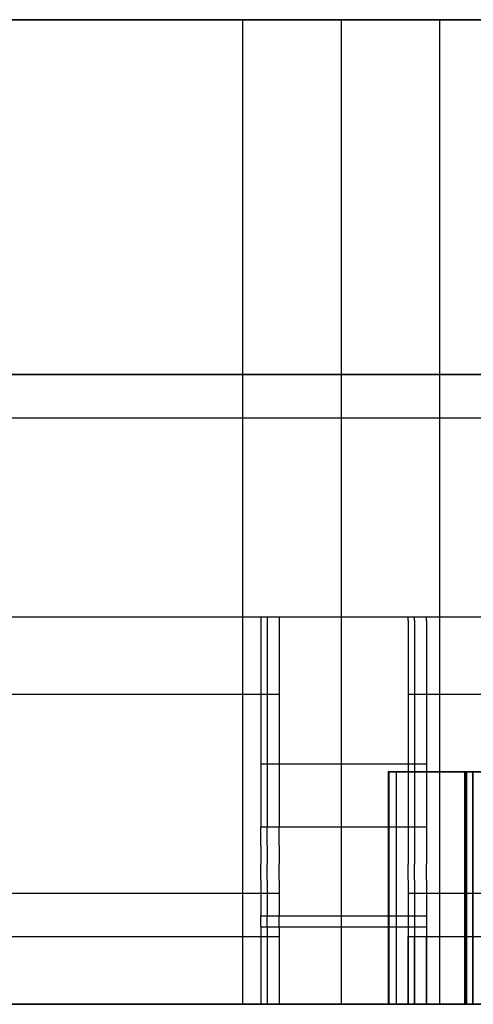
# Model space of a CAD drawing. Header units: inches. Extents: x 0 to 297, y -210 to 0.
# Tile 53 of 82: x 88.629 to 89.214, y -148.94 to -147.67. Entities that reach past the tile are written whole.
import ezdxf

# ---------------------------------------------------------------- set-up
doc = ezdxf.new("R2010")
doc.units = ezdxf.units.IN
doc.header["$MEASUREMENT"] = 0

msp = doc.modelspace()

# ---------------------------------------------------------------- linework, layer by layer
at = {"color": 18, "true_color": 0x000000}
for p, q in [((87.9005, -147.6701), (88.9165, -147.6701)), ((88.9165, -147.6701), (88.567, -147.6701)), ((89.0435, -147.6701), (88.9165, -147.6701)), ((88.9165, -147.6701), (88.9165, -148.9401)), ((88.9165, -147.6701), (89.0435, -147.6701)), ((89.1705, -147.6701), (89.0435, -147.6701)), ((89.0435, -147.6701), (89.0435, -148.9401)), ((89.0435, -147.6701), (89.1705, -147.6701)), ((89.52, -147.6701), (89.1705, -147.6701)), ((89.1705, -147.6701), (89.1705, -148.9401)), ((89.1705, -147.6701), (90.1865, -147.6701)), ((89.8481, -148.1276), (87.5871, -148.1276)), ((87.5871, -148.1276), (89.8481, -148.1276)), ((89.8562, -148.1276), (87.5952, -148.1276)), ((87.5952, -148.1276), (89.8562, -148.1276)), ((89.8562, -148.1276), (87.5952, -148.1276)), ((87.5952, -148.1276), (89.8562, -148.1276)), ((89.8715, -148.1276), (87.6105, -148.1276)), ((87.6105, -148.1276), (89.8715, -148.1276)), ((89.8715, -148.1276), (87.6105, -148.1276)), ((87.6105, -148.1276), (89.8715, -148.1276)), ((89.8715, -148.1276), (87.6105, -148.1276)), ((87.6105, -148.1276), (89.8715, -148.1276)), ((87.5871, -148.1836), (89.8481, -148.1836)), ((87.5952, -148.1836), (89.8562, -148.1836)), ((87.5952, -148.1836), (89.8562, -148.1836)), ((87.6105, -148.1836), (89.8715, -148.1836)), ((87.6105, -148.1836), (89.8715, -148.1836)), ((87.6105, -148.1836), (89.8715, -148.1836)), ((87.5561, -148.4401), (89.8791, -148.4401)), ((87.5642, -148.4401), (89.8872, -148.4401)), ((87.5642, -148.4401), (89.8872, -148.4401)), ((87.5795, -148.4401), (89.9025, -148.4401)), ((87.5795, -148.4401), (89.9025, -148.4401)), ((87.5795, -148.4401), (89.9025, -148.4401)), ((88.9401, -148.4401), (89.1301, -148.4401)), ((88.9401, -148.4401), (88.9401, -148.4451)), ((88.9401, -148.4451), (88.9401, -148.4591)), ((88.9482, -148.4401), (89.1382, -148.4401)), ((88.9482, -148.4401), (88.9482, -148.4451)), ((88.9482, -148.4401), (89.1382, -148.4401)), ((88.9482, -148.4401), (88.9482, -148.4451)), ((88.9482, -148.4451), (88.9482, -148.4591)), ((88.9482, -148.4451), (88.9482, -148.4591)), ((88.9635, -148.4401), (89.1535, -148.4401)), ((88.9635, -148.4401), (88.9635, -148.4451)), ((88.9635, -148.4401), (89.1535, -148.4401)), ((88.9635, -148.4401), (88.9635, -148.4451)), ((88.9635, -148.4401), (89.1535, -148.4401)), ((88.9635, -148.4401), (88.9635, -148.4451)), ((88.9635, -148.4451), (88.9635, -148.4591)), ((88.9635, -148.4451), (88.9635, -148.4591)), ((88.9635, -148.4451), (88.9635, -148.4591)), ((89.1301, -148.4451), (89.1301, -148.4401)), ((89.1301, -148.4451), (89.1301, -148.4591)), ((89.1382, -148.4451), (89.1382, -148.4401)), ((89.1382, -148.4451), (89.1382, -148.4401)), ((89.1382, -148.4451), (89.1382, -148.4591)), ((89.1382, -148.4451), (89.1382, -148.4591)), ((89.1535, -148.4451), (89.1535, -148.4401)), ((89.1535, -148.4451), (89.1535, -148.4401)), ((89.1535, -148.4451), (89.1535, -148.4401)), ((89.1535, -148.4451), (89.1535, -148.4591)), ((89.1535, -148.4451), (89.1535, -148.4591)), ((89.1535, -148.4451), (89.1535, -148.4591)), ((88.9401, -148.4591), (88.9401, -148.4816)), ((88.9482, -148.4591), (88.9482, -148.4816)), ((88.9482, -148.4591), (88.9482, -148.4816)), ((88.9635, -148.4591), (88.9635, -148.4816)), ((88.9635, -148.4591), (88.9635, -148.4816)), ((88.9635, -148.4591), (88.9635, -148.4816)), ((89.1301, -148.4591), (89.1301, -148.4816)), ((89.1382, -148.4591), (89.1382, -148.4816)), ((89.1382, -148.4591), (89.1382, -148.4816)), ((89.1535, -148.4591), (89.1535, -148.4816)), ((89.1535, -148.4591), (89.1535, -148.4816)), ((89.1535, -148.4591), (89.1535, -148.4816)), ((88.9401, -148.4816), (88.9401, -148.5116)), ((88.9482, -148.4816), (88.9482, -148.5116)), ((88.9482, -148.4816), (88.9482, -148.5116)), ((88.9635, -148.4816), (88.9635, -148.5116)), ((88.9635, -148.4816), (88.9635, -148.5116)), ((88.9635, -148.4816), (88.9635, -148.5116)), ((89.1301, -148.4816), (89.1301, -148.5116)), ((89.1382, -148.4816), (89.1382, -148.5116)), ((89.1382, -148.4816), (89.1382, -148.5116)), ((89.1535, -148.4816), (89.1535, -148.5116)), ((89.1535, -148.4816), (89.1535, -148.5116)), ((89.1535, -148.4816), (89.1535, -148.5116)), ((88.9401, -148.5116), (88.9401, -148.5476)), ((88.9482, -148.5116), (88.9482, -148.5476)), ((88.9482, -148.5116), (88.9482, -148.5476)), ((88.9635, -148.5116), (88.9635, -148.5476)), ((88.9635, -148.5116), (88.9635, -148.5476)), ((88.9635, -148.5116), (88.9635, -148.5476)), ((89.1301, -148.5116), (89.1301, -148.5476)), ((89.1382, -148.5116), (89.1382, -148.5476)), ((89.1382, -148.5116), (89.1382, -148.5476)), ((89.1535, -148.5116), (89.1535, -148.5476)), ((89.1535, -148.5116), (89.1535, -148.5476)), ((89.1535, -148.5116), (89.1535, -148.5476)), ((88.4951, -148.5401), (88.9401, -148.5401)), ((88.5032, -148.5401), (88.9482, -148.5401)), ((88.5032, -148.5401), (88.9482, -148.5401)), ((88.5185, -148.5401), (88.9635, -148.5401)), ((88.5185, -148.5401), (88.9635, -148.5401)), ((88.5185, -148.5401), (88.9635, -148.5401)), ((88.9401, -148.5476), (88.9401, -148.5876)), ((88.9482, -148.5476), (88.9482, -148.5876)), ((88.9482, -148.5476), (88.9482, -148.5876)), ((88.9635, -148.5476), (88.9635, -148.5876)), ((88.9635, -148.5476), (88.9635, -148.5876)), ((88.9635, -148.5476), (88.9635, -148.5876)), ((89.1301, -148.5401), (89.5751, -148.5401)), ((89.1301, -148.5476), (89.1301, -148.5876)), ((89.1382, -148.5401), (89.5832, -148.5401)), ((89.1382, -148.5401), (89.5832, -148.5401)), ((89.1382, -148.5476), (89.1382, -148.5876)), ((89.1382, -148.5476), (89.1382, -148.5876)), ((89.1535, -148.5401), (89.5985, -148.5401)), ((89.1535, -148.5401), (89.5985, -148.5401)), ((89.1535, -148.5401), (89.5985, -148.5401)), ((89.1535, -148.5476), (89.1535, -148.5876)), ((89.1535, -148.5476), (89.1535, -148.5876)), ((89.1535, -148.5476), (89.1535, -148.5876)), ((88.9401, -148.5876), (88.9401, -148.6301)), ((88.9482, -148.5876), (88.9482, -148.6301)), ((88.9482, -148.5876), (88.9482, -148.6301)), ((88.9635, -148.5876), (88.9635, -148.6301)), ((88.9635, -148.5876), (88.9635, -148.6301)), ((88.9635, -148.5876), (88.9635, -148.6301)), ((89.1301, -148.5876), (89.1301, -148.6301)), ((89.1382, -148.5876), (89.1382, -148.6301)), ((89.1382, -148.5876), (89.1382, -148.6301)), ((89.1535, -148.5876), (89.1535, -148.6301)), ((89.1535, -148.5876), (89.1535, -148.6301)), ((89.1535, -148.5876), (89.1535, -148.6301)), ((88.9401, -148.6301), (88.9401, -148.7111)), ((88.9401, -148.6301), (89.1301, -148.6301)), ((88.9482, -148.6301), (88.9482, -148.7111)), ((88.9482, -148.6301), (89.1382, -148.6301)), ((88.9482, -148.6301), (88.9482, -148.7111)), ((88.9482, -148.6301), (89.1382, -148.6301)), ((88.9635, -148.6301), (88.9635, -148.7111)), ((88.9635, -148.6301), (89.1535, -148.6301)), ((88.9635, -148.6301), (88.9635, -148.7111)), ((88.9635, -148.6301), (89.1535, -148.6301)), ((88.9635, -148.6301), (88.9635, -148.7111)), ((88.9635, -148.6301), (89.1535, -148.6301)), ((89.203, -148.6401), (89.104, -148.6401)), ((89.104, -148.6401), (89.104, -148.9401)), ((89.104, -148.6401), (89.104, -148.9401)), ((89.104, -148.6401), (89.203, -148.6401)), ((89.203, -148.6401), (89.104, -148.6401)), ((89.104, -148.6401), (89.104, -148.9401)), ((89.104, -148.6401), (89.104, -148.9401)), ((89.104, -148.6401), (89.203, -148.6401)), ((89.2041, -148.6401), (89.1051, -148.6401)), ((89.1051, -148.6401), (89.1051, -148.9401)), ((89.1051, -148.6401), (89.1051, -148.9401)), ((89.1051, -148.6401), (89.2041, -148.6401)), ((89.2134, -148.6401), (89.1144, -148.6401)), ((89.1144, -148.6401), (89.1144, -148.9401)), ((89.1144, -148.6401), (89.1144, -148.9401)), ((89.1144, -148.6401), (89.2134, -148.6401)), ((89.2134, -148.6401), (89.1144, -148.6401)), ((89.1144, -148.6401), (89.1144, -148.9401)), ((89.1144, -148.6401), (89.1144, -148.9401)), ((89.1144, -148.6401), (89.2134, -148.6401)), ((89.2134, -148.6401), (89.1144, -148.6401)), ((89.1144, -148.6401), (89.1144, -148.9401)), ((89.1144, -148.6401), (89.1144, -148.9401)), ((89.1144, -148.6401), (89.2134, -148.6401)), ((89.1301, -148.6301), (89.1301, -148.7111)), ((89.1382, -148.6301), (89.1382, -148.7111)), ((89.1382, -148.6301), (89.1382, -148.7111)), ((89.1535, -148.6301), (89.1535, -148.7111)), ((89.1535, -148.6301), (89.1535, -148.7111)), ((89.1535, -148.6301), (89.1535, -148.7111)), ((89.203, -148.9401), (89.203, -148.6401)), ((89.203, -148.6401), (89.203, -148.9401)), ((89.203, -148.9401), (89.203, -148.6401)), ((89.203, -148.6401), (89.203, -148.9401)), ((89.553, -148.6401), (89.204, -148.6401)), ((89.204, -148.6401), (89.204, -148.9401)), ((89.204, -148.6401), (89.204, -148.9401)), ((89.204, -148.6401), (89.553, -148.6401)), ((89.553, -148.6401), (89.204, -148.6401)), ((89.204, -148.6401), (89.204, -148.9401)), ((89.204, -148.6401), (89.204, -148.9401)), ((89.204, -148.6401), (89.553, -148.6401)), ((89.2041, -148.9401), (89.2041, -148.6401)), ((89.2041, -148.6401), (89.2041, -148.9401)), ((89.5541, -148.6401), (89.2051, -148.6401)), ((89.2051, -148.6401), (89.2051, -148.9401)), ((89.2051, -148.6401), (89.2051, -148.9401)), ((89.2051, -148.6401), (89.5541, -148.6401)), ((89.2134, -148.9401), (89.2134, -148.6401)), ((89.2134, -148.6401), (89.2134, -148.9401)), ((89.2134, -148.9401), (89.2134, -148.6401)), ((89.2134, -148.6401), (89.2134, -148.9401)), ((89.2134, -148.9401), (89.2134, -148.6401)), ((89.2134, -148.6401), (89.2134, -148.9401)), ((88.9401, -148.7356), (88.9401, -148.7111)), ((88.9401, -148.7111), (89.1301, -148.7111)), ((88.9482, -148.7356), (88.9482, -148.7111)), ((88.9482, -148.7111), (89.1382, -148.7111)), ((88.9482, -148.7356), (88.9482, -148.7111)), ((88.9482, -148.7111), (89.1382, -148.7111)), ((88.9635, -148.7356), (88.9635, -148.7111)), ((88.9635, -148.7111), (89.1535, -148.7111)), ((88.9635, -148.7356), (88.9635, -148.7111)), ((88.9635, -148.7111), (89.1535, -148.7111)), ((88.9635, -148.7356), (88.9635, -148.7111)), ((88.9635, -148.7111), (89.1535, -148.7111)), ((89.1301, -148.7111), (89.1301, -148.7356)), ((89.1382, -148.7111), (89.1382, -148.7356)), ((89.1382, -148.7111), (89.1382, -148.7356)), ((89.1535, -148.7111), (89.1535, -148.7356)), ((89.1535, -148.7111), (89.1535, -148.7356)), ((89.1535, -148.7111), (89.1535, -148.7356)), ((88.9401, -148.7356), (88.9401, -148.7591)), ((88.9482, -148.7356), (88.9482, -148.7591)), ((88.9482, -148.7356), (88.9482, -148.7591)), ((88.9635, -148.7356), (88.9635, -148.7591)), ((88.9635, -148.7356), (88.9635, -148.7591)), ((88.9635, -148.7356), (88.9635, -148.7591)), ((89.1301, -148.7356), (89.1301, -148.7591)), ((89.1382, -148.7356), (89.1382, -148.7591)), ((89.1382, -148.7356), (89.1382, -148.7591)), ((89.1535, -148.7356), (89.1535, -148.7591)), ((89.1535, -148.7356), (89.1535, -148.7591)), ((89.1535, -148.7356), (89.1535, -148.7591)), ((88.9401, -148.7801), (88.9401, -148.7591)), ((88.9482, -148.7801), (88.9482, -148.7591)), ((88.9482, -148.7801), (88.9482, -148.7591)), ((88.9635, -148.7801), (88.9635, -148.7591)), ((88.9635, -148.7801), (88.9635, -148.7591)), ((88.9635, -148.7801), (88.9635, -148.7591)), ((89.1301, -148.7801), (89.1301, -148.7591)), ((89.1382, -148.7801), (89.1382, -148.7591)), ((89.1382, -148.7801), (89.1382, -148.7591)), ((89.1535, -148.7801), (89.1535, -148.7591)), ((89.1535, -148.7801), (89.1535, -148.7591)), ((89.1535, -148.7801), (89.1535, -148.7591)), ((88.9401, -148.7801), (88.9401, -148.7981)), ((88.9482, -148.7801), (88.9482, -148.7981)), ((88.9482, -148.7801), (88.9482, -148.7981)), ((88.9635, -148.7801), (88.9635, -148.7981)), ((88.9635, -148.7801), (88.9635, -148.7981)), ((88.9635, -148.7801), (88.9635, -148.7981)), ((89.1301, -148.7801), (89.1301, -148.7981)), ((89.1382, -148.7801), (89.1382, -148.7981)), ((89.1382, -148.7801), (89.1382, -148.7981)), ((89.1535, -148.7801), (89.1535, -148.7981)), ((89.1535, -148.7801), (89.1535, -148.7981)), ((89.1535, -148.7801), (89.1535, -148.7981)), ((88.4951, -148.7966), (88.9401, -148.7966)), ((88.5032, -148.7966), (88.9482, -148.7966)), ((88.5032, -148.7966), (88.9482, -148.7966)), ((88.5185, -148.7966), (88.9635, -148.7966)), ((88.5185, -148.7966), (88.9635, -148.7966)), ((88.5185, -148.7966), (88.9635, -148.7966)), ((88.9401, -148.7981), (88.9401, -148.8121)), ((88.9482, -148.7981), (88.9482, -148.8121)), ((88.9482, -148.7981), (88.9482, -148.8121)), ((88.9635, -148.7981), (88.9635, -148.8121)), ((88.9635, -148.7981), (88.9635, -148.8121)), ((88.9635, -148.7981), (88.9635, -148.8121)), ((89.1301, -148.7966), (89.5751, -148.7966)), ((89.1301, -148.7981), (89.1301, -148.8121)), ((89.1382, -148.7966), (89.5832, -148.7966)), ((89.1382, -148.7966), (89.5832, -148.7966)), ((89.1382, -148.7981), (89.1382, -148.8121)), ((89.1382, -148.7981), (89.1382, -148.8121)), ((89.1535, -148.7966), (89.5985, -148.7966)), ((89.1535, -148.7966), (89.5985, -148.7966)), ((89.1535, -148.7966), (89.5985, -148.7966)), ((89.1535, -148.7981), (89.1535, -148.8121)), ((89.1535, -148.7981), (89.1535, -148.8121)), ((89.1535, -148.7981), (89.1535, -148.8121)), ((88.9401, -148.8121), (88.9401, -148.8216)), ((88.9482, -148.8121), (88.9482, -148.8216)), ((88.9482, -148.8121), (88.9482, -148.8216)), ((88.9635, -148.8121), (88.9635, -148.8216)), ((88.9635, -148.8121), (88.9635, -148.8216)), ((88.9635, -148.8121), (88.9635, -148.8216)), ((89.1301, -148.8121), (89.1301, -148.8216)), ((89.1382, -148.8121), (89.1382, -148.8216)), ((89.1382, -148.8121), (89.1382, -148.8216)), ((89.1535, -148.8121), (89.1535, -148.8216)), ((89.1535, -148.8121), (89.1535, -148.8216)), ((89.1535, -148.8121), (89.1535, -148.8216)), ((88.9401, -148.8216), (88.9401, -148.8261)), ((88.9401, -148.8401), (88.9401, -148.8261)), ((88.9401, -148.8261), (89.1301, -148.8261)), ((88.9482, -148.8216), (88.9482, -148.8261)), ((88.9482, -148.8216), (88.9482, -148.8261)), ((88.9482, -148.8401), (88.9482, -148.8261)), ((88.9482, -148.8261), (89.1382, -148.8261)), ((88.9482, -148.8401), (88.9482, -148.8261)), ((88.9482, -148.8261), (89.1382, -148.8261)), ((88.9635, -148.8216), (88.9635, -148.8261)), ((88.9635, -148.8216), (88.9635, -148.8261)), ((88.9635, -148.8216), (88.9635, -148.8261)), ((88.9635, -148.8401), (88.9635, -148.8261)), ((88.9635, -148.8261), (89.1535, -148.8261)), ((88.9635, -148.8401), (88.9635, -148.8261)), ((88.9635, -148.8261), (89.1535, -148.8261)), ((88.9635, -148.8401), (88.9635, -148.8261)), ((88.9635, -148.8261), (89.1535, -148.8261)), ((89.1301, -148.8216), (89.1301, -148.8261)), ((89.1301, -148.8261), (89.1301, -148.8401)), ((89.1382, -148.8216), (89.1382, -148.8261)), ((89.1382, -148.8216), (89.1382, -148.8261)), ((89.1382, -148.8261), (89.1382, -148.8401)), ((89.1382, -148.8261), (89.1382, -148.8401)), ((89.1535, -148.8216), (89.1535, -148.8261)), ((89.1535, -148.8216), (89.1535, -148.8261)), ((89.1535, -148.8216), (89.1535, -148.8261)), ((89.1535, -148.8261), (89.1535, -148.8401)), ((89.1535, -148.8261), (89.1535, -148.8401)), ((89.1535, -148.8261), (89.1535, -148.8401)), ((88.9401, -148.8401), (89.1301, -148.8401)), ((88.9401, -148.8401), (88.9401, -148.9401)), ((88.9482, -148.8401), (89.1382, -148.8401)), ((88.9482, -148.8401), (88.9482, -148.9401)), ((88.9482, -148.8401), (89.1382, -148.8401)), ((88.9482, -148.8401), (88.9482, -148.9401)), ((88.9635, -148.8401), (89.1535, -148.8401)), ((88.9635, -148.8401), (88.9635, -148.9401)), ((88.9635, -148.8401), (89.1535, -148.8401)), ((88.9635, -148.8401), (88.9635, -148.9401)), ((88.9635, -148.8401), (89.1535, -148.8401)), ((88.9635, -148.8401), (88.9635, -148.9401)), ((89.1301, -148.8401), (89.1301, -148.9401)), ((89.1382, -148.8401), (89.1382, -148.9401)), ((89.1382, -148.8401), (89.1382, -148.9401)), ((89.1535, -148.8401), (89.1535, -148.9401)), ((89.1535, -148.8401), (89.1535, -148.9401)), ((89.1535, -148.8401), (89.1535, -148.9401)), ((88.4951, -148.8526), (88.9401, -148.8526)), ((88.4951, -148.8526), (88.9401, -148.8526)), ((88.5032, -148.8526), (88.9482, -148.8526)), ((88.5032, -148.8526), (88.9482, -148.8526)), ((88.5032, -148.8526), (88.9482, -148.8526)), ((88.5032, -148.8526), (88.9482, -148.8526)), ((88.5185, -148.8526), (88.9635, -148.8526)), ((88.5185, -148.8526), (88.9635, -148.8526)), ((88.5185, -148.8526), (88.9635, -148.8526)), ((88.5185, -148.8526), (88.9635, -148.8526)), ((88.5185, -148.8526), (88.9635, -148.8526)), ((88.5185, -148.8526), (88.9635, -148.8526)), ((88.9401, -148.8526), (88.9401, -148.9401)), ((88.9482, -148.8526), (88.9482, -148.9401)), ((88.9482, -148.8526), (88.9482, -148.9401)), ((88.9635, -148.8526), (88.9635, -148.9401)), ((88.9635, -148.8526), (88.9635, -148.9401)), ((88.9635, -148.8526), (88.9635, -148.9401)), ((89.1301, -148.9401), (89.1301, -148.8526)), ((89.1301, -148.8526), (89.5751, -148.8526)), ((89.1301, -148.8526), (89.5751, -148.8526)), ((89.1382, -148.9401), (89.1382, -148.8526)), ((89.1382, -148.8526), (89.5832, -148.8526)), ((89.1382, -148.8526), (89.5832, -148.8526)), ((89.1382, -148.9401), (89.1382, -148.8526)), ((89.1382, -148.8526), (89.5832, -148.8526)), ((89.1382, -148.8526), (89.5832, -148.8526)), ((89.1535, -148.9401), (89.1535, -148.8526)), ((89.1535, -148.8526), (89.5985, -148.8526)), ((89.1535, -148.8526), (89.5985, -148.8526)), ((89.1535, -148.9401), (89.1535, -148.8526)), ((89.1535, -148.8526), (89.5985, -148.8526)), ((89.1535, -148.8526), (89.5985, -148.8526)), ((89.1535, -148.9401), (89.1535, -148.8526)), ((89.1535, -148.8526), (89.5985, -148.8526)), ((89.1535, -148.8526), (89.5985, -148.8526)), ((183.8458, -148.9401), (82.2458, -148.9401)), ((87.9005, -148.9401), (88.9165, -148.9401)), ((88.567, -148.9401), (88.9165, -148.9401)), ((88.9165, -148.9401), (89.0435, -148.9401)), ((88.9165, -148.9401), (89.0435, -148.9401)), ((88.9401, -148.9401), (89.1301, -148.9401)), ((88.9401, -148.9401), (89.1301, -148.9401)), ((88.9482, -148.9401), (89.1382, -148.9401)), ((88.9482, -148.9401), (89.1382, -148.9401)), ((88.9482, -148.9401), (89.1382, -148.9401)), ((88.9482, -148.9401), (89.1382, -148.9401)), ((88.9635, -148.9401), (89.1535, -148.9401)), ((88.9635, -148.9401), (89.1535, -148.9401)), ((88.9635, -148.9401), (89.1535, -148.9401)), ((88.9635, -148.9401), (89.1535, -148.9401)), ((88.9635, -148.9401), (89.1535, -148.9401)), ((88.9635, -148.9401), (89.1535, -148.9401)), ((89.0435, -148.9401), (89.1705, -148.9401)), ((89.0435, -148.9401), (89.1705, -148.9401)), ((89.104, -148.9401), (89.203, -148.9401)), ((89.104, -148.9401), (89.203, -148.9401)), ((89.104, -148.9401), (89.203, -148.9401)), ((89.104, -148.9401), (89.203, -148.9401)), ((89.1051, -148.9401), (89.2041, -148.9401)), ((89.1051, -148.9401), (89.2041, -148.9401)), ((89.1144, -148.9401), (89.2134, -148.9401)), ((89.1144, -148.9401), (89.2134, -148.9401)), ((89.1144, -148.9401), (89.2134, -148.9401)), ((89.1144, -148.9401), (89.2134, -148.9401)), ((89.1144, -148.9401), (89.2134, -148.9401)), ((89.1144, -148.9401), (89.2134, -148.9401)), ((89.1705, -148.9401), (89.52, -148.9401)), ((89.1705, -148.9401), (90.1865, -148.9401)), ((89.204, -148.9401), (89.553, -148.9401)), ((89.204, -148.9401), (89.553, -148.9401)), ((89.204, -148.9401), (89.553, -148.9401)), ((89.204, -148.9401), (89.553, -148.9401)), ((89.2051, -148.9401), (89.5541, -148.9401)), ((89.2051, -148.9401), (89.5541, -148.9401))]:
    msp.add_line(p, q, dxfattribs=at)

doc.saveas('drawing.dxf')
